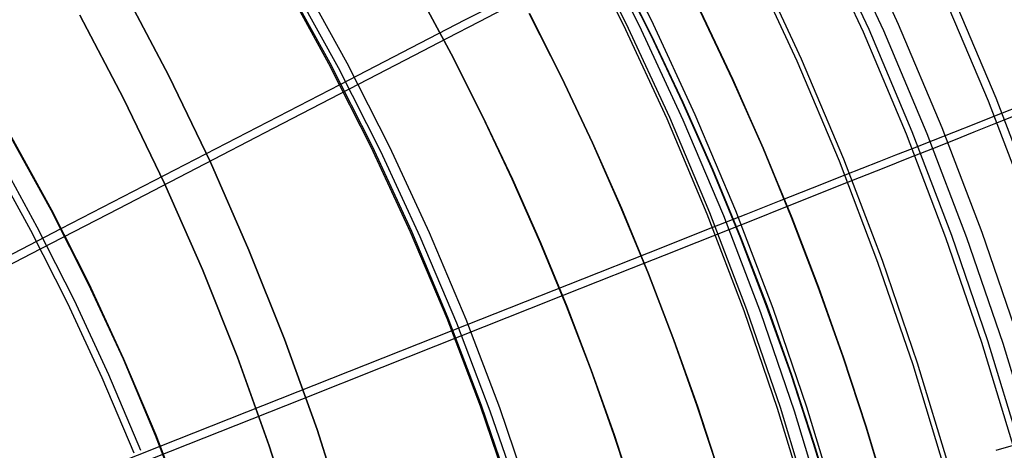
# Model space of a CAD drawing. Header units: millimetres. Extents: x 20498 to 21098, y 1199 to 1799.
# Tile 98 of 110: x 20959 to 21036, y 1567 to 1601. Entities that reach past the tile are written whole.
import ezdxf

# ---------------------------------------------------------------- set-up
doc = ezdxf.new("R2010")
doc.units = ezdxf.units.MM
doc.layers.add('Rico Pouf Ferm Living', color=7, linetype='Continuous', true_color=0x000000)

msp = doc.modelspace()

# ---------------------------------------------------------------- linework, layer by layer
at = {"layer": 'Rico Pouf Ferm Living'}
for p, q in [((21008.282, 1600.691, 375.406), (21004.617, 1607.931, 375.418)), ((21025.211, 1599.964, 59.861), (21021.58, 1607.8, 59.874)), ((21027.509, 1600.356, 361.007), (21023.845, 1608.264, 361.02)), ((21006.122, 1600.312, 58.459), (21002.491, 1607.485, 58.471)), ((21006.326, 1600.415, 56.475), (21002.691, 1607.596, 56.486)), ((21007.37, 1600.252, 373.728), (21003.72, 1607.461, 373.739)), ((21024.767, 1599.763, 61.791), (21021.143, 1607.584, 61.803)), ((21026.353, 1599.847, 359.538), (21022.707, 1607.715, 359.55)), ((21008.236, 1599.538, 10.899), (21005.626, 1604.718, 10.897)), ((21005.657, 1604.713, 65.329), (21008.267, 1599.533, 65.331)), ((21019.623, 1597.491, 60.357), (21016.081, 1605.134, 60.369)), ((21019.963, 1597.645, 58.398), (21016.415, 1605.3, 58.41)), ((20983.21, 1597.304, 56.471), (20979.696, 1603.685, 56.481)), ((20983.3, 1597.356, 54.474), (20979.785, 1603.74, 54.484)), ((20983.944, 1596.986, 386.786), (20980.421, 1603.384, 386.796)), ((20984.631, 1597.346, 388.604), (20981.095, 1603.767, 388.614)), ((20998.654, 1603.21, 57.818), (20993.76, 1600.681, 57.277)), ((20970.754, 1596.367, 54.835), (20967.286, 1602.975, 54.832)), ((20967.286, 1602.975, 54.832), (20970.754, 1596.367, 54.835)), ((20992.707, 1598.077, 0.107), (20990.129, 1602.887, 0.105)), ((20990.132, 1602.886, 5.496), (20992.71, 1598.077, 5.498)), ((20992.713, 1598.076, 10.89), (20990.135, 1602.886, 10.888)), ((20992.713, 1598.076, 10.89), (20990.135, 1602.886, 10.888)), ((20990.135, 1602.886, 10.888), (20992.713, 1598.076, 10.89)), ((20990.137, 1602.885, 15.242), (20992.715, 1598.076, 15.244)), ((20990.14, 1602.885, 19.597), (20992.718, 1598.075, 19.599)), ((21034.49, 1594.376, 64.141), (21031.047, 1602.537, 64.154)), ((21035.08, 1594.617, 62.262), (21031.628, 1602.798, 62.276)), ((20994.914, 1600.589, 380.704), (20997.403, 1601.879, 379.044)), ((20963.84, 1601.088, 59.861), (20967.245, 1594.6, 59.863)), ((20967.245, 1594.6, 59.863), (20963.84, 1601.088, 59.861)), ((21001.313, 1596.195, 10.895), (20998.79, 1601.202, 10.893)), ((20998.792, 1601.201, 15.248), (21001.315, 1596.194, 15.25)), ((20998.795, 1601.201, 19.602), (21001.318, 1596.194, 19.604)), ((21014.599, 1596.077, 16.346), (21012.086, 1601.395, 16.344)), ((21012.098, 1601.393, 38.117), (21014.611, 1596.075, 38.119)), ((21014.623, 1596.073, 59.892), (21012.11, 1601.391, 59.89)), ((20993.76, 1600.681, 57.277), (20984.065, 1595.669, 56.468)), ((20992.402, 1599.286, 382.309), (20994.914, 1600.589, 380.704)), ((21009.503, 1593.017, 58.447), (21006.122, 1600.312, 58.459)), ((21009.71, 1593.113, 56.463), (21006.326, 1600.415, 56.475)), ((21010.767, 1592.921, 373.716), (21007.37, 1600.252, 373.728)), ((21011.694, 1593.328, 375.394), (21008.282, 1600.691, 375.406)), ((21030.897, 1592.325, 360.994), (21027.509, 1600.356, 361.007)), ((21010.703, 1594.317, 10.901), (21008.236, 1599.538, 10.899)), ((21008.267, 1599.533, 65.331), (21010.734, 1594.312, 65.333)), ((21028.117, 1591.821, 61.778), (21024.767, 1599.763, 61.791)), ((21028.568, 1592.006, 59.848), (21025.211, 1599.964, 59.861)), ((21029.724, 1591.857, 359.524), (21026.353, 1599.847, 359.538)), ((20989.875, 1597.976, 383.857), (20992.402, 1599.286, 382.309)), ((20984.801, 1595.347, 386.783), (20989.875, 1597.976, 383.857)), ((20995.152, 1593.224, 0.109), (20992.707, 1598.077, 0.107)), ((20992.71, 1598.077, 5.498), (20995.155, 1593.223, 5.5)), ((20995.158, 1593.223, 10.892), (20992.713, 1598.076, 10.89)), ((20995.158, 1593.223, 10.892), (20992.713, 1598.076, 10.89)), ((20992.713, 1598.076, 10.89), (20995.158, 1593.223, 10.892)), ((20992.715, 1598.076, 15.244), (20995.161, 1593.222, 15.246)), ((20992.718, 1598.075, 19.599), (20995.163, 1593.222, 19.601)), ((20986.5, 1590.806, 56.461), (20983.21, 1597.304, 56.471)), ((20986.592, 1590.855, 54.464), (20983.3, 1597.356, 54.474)), ((20987.942, 1590.806, 388.594), (20984.631, 1597.346, 388.604)), ((21022.898, 1589.729, 60.344), (21019.623, 1597.491, 60.357)), ((21023.242, 1589.871, 58.385), (21019.963, 1597.645, 58.398)), ((20973.992, 1589.644, 54.838), (20970.754, 1596.367, 54.835)), ((20970.754, 1596.367, 54.835), (20973.992, 1589.644, 54.838)), ((20987.243, 1590.47, 386.775), (20983.944, 1596.986, 386.786)), ((20984.065, 1595.669, 56.468), (20962.374, 1584.456, 55.446)), ((21003.698, 1591.147, 10.897), (21001.313, 1596.195, 10.895)), ((21001.315, 1596.194, 15.25), (21003.7, 1591.147, 15.252)), ((21001.318, 1596.194, 19.604), (21003.703, 1591.146, 19.606)), ((21016.966, 1590.723, 16.348), (21014.599, 1596.077, 16.346)), ((21014.611, 1596.075, 38.119), (21016.978, 1590.72, 38.121)), ((21016.991, 1590.718, 59.894), (21014.623, 1596.073, 59.892)), ((20978.905, 1592.291, 389.907), (20984.801, 1595.347, 386.783)), ((20967.245, 1594.6, 59.863), (20970.424, 1587.999, 59.866)), ((20970.424, 1587.999, 59.866), (20967.245, 1594.6, 59.863)), ((21013.028, 1589.06, 10.903), (21010.703, 1594.317, 10.901)), ((21010.734, 1594.312, 65.333), (21013.059, 1589.054, 65.335)), ((21037.647, 1586.1, 64.127), (21034.49, 1594.376, 64.141)), ((21037.632, 1594.274, 65.324), (21034.953, 1593.216, 64.139)), ((21038.245, 1586.32, 62.249), (21035.08, 1594.617, 62.262)), ((20997.464, 1588.331, 0.111), (20995.152, 1593.224, 0.109)), ((20995.155, 1593.223, 5.5), (20997.467, 1588.33, 5.502)), ((20997.47, 1588.33, 10.894), (20995.158, 1593.223, 10.892)), ((20997.47, 1588.33, 10.894), (20995.158, 1593.223, 10.892)), ((20995.158, 1593.223, 10.892), (20997.47, 1588.33, 10.894)), ((20995.161, 1593.222, 15.246), (20997.473, 1588.329, 15.248)), ((20995.163, 1593.222, 19.601), (20997.475, 1588.329, 19.603)), ((21014.849, 1585.851, 375.382), (21011.694, 1593.328, 375.394)), ((21034.953, 1593.216, 64.139), (21033.346, 1592.581, 63.479)), ((21034.931, 1592.614, 354.129), (21036.45, 1593.219, 352.266)), ((21012.628, 1585.608, 58.435), (21009.503, 1593.017, 58.447)), ((21012.839, 1585.697, 56.451), (21009.71, 1593.113, 56.463)), ((21013.908, 1585.476, 373.704), (21010.767, 1592.921, 373.716)), ((21033.346, 1592.581, 63.479), (21031.765, 1591.956, 62.871)), ((21033.381, 1591.997, 355.959), (21034.931, 1592.614, 354.129)), ((20972.915, 1589.188, 392.809), (20978.905, 1592.291, 389.907)), ((21031.19, 1583.768, 61.764), (21028.117, 1591.821, 61.778)), ((21031.647, 1583.937, 59.835), (21028.568, 1592.006, 59.848)), ((21032.815, 1583.754, 359.511), (21029.724, 1591.857, 359.524)), ((21031.765, 1591.956, 62.871), (21030.181, 1591.33, 62.306)), ((21034.004, 1584.182, 360.981), (21030.897, 1592.325, 360.994)), ((21031.797, 1591.366, 357.756), (21033.381, 1591.997, 355.959)), ((20961.618, 1585.901, 55.449), (20958.514, 1591.538, 55.458)), ((20961.657, 1585.925, 53.449), (20958.551, 1591.564, 53.458)), ((21005.945, 1586.065, 10.899), (21003.698, 1591.147, 10.897)), ((21003.7, 1591.147, 15.252), (21005.947, 1586.065, 15.254)), ((21003.703, 1591.146, 19.606), (21005.95, 1586.064, 19.608)), ((21030.181, 1591.33, 62.306), (21028.568, 1590.693, 61.776)), ((21030.177, 1590.721, 359.523), (21031.797, 1591.366, 357.756)), ((20960.537, 1584.594, 399.854), (20957.458, 1590.186, 399.863)), ((20989.562, 1584.198, 56.45), (20986.5, 1590.806, 56.461)), ((20989.656, 1584.243, 54.453), (20986.592, 1590.855, 54.464)), ((20990.313, 1583.844, 386.764), (20987.243, 1590.47, 386.775)), ((20991.024, 1584.155, 388.583), (20987.942, 1590.806, 388.594)), ((21019.188, 1585.337, 16.35), (21016.966, 1590.723, 16.348)), ((21016.978, 1590.72, 38.121), (21019.2, 1585.335, 38.123)), ((21019.212, 1585.333, 59.896), (21016.991, 1590.718, 59.894)), ((21027.268, 1590.179, 61.381), (21025.965, 1589.664, 61.012)), ((21028.568, 1590.693, 61.776), (21027.268, 1590.179, 61.381)), ((21028.3, 1589.974, 361.484), (21030.177, 1590.721, 359.523)), ((20960.035, 1584.332, 397.948), (20956.965, 1589.907, 397.957)), ((20976.995, 1582.812, 54.84), (20973.992, 1589.644, 54.838)), ((20973.992, 1589.644, 54.838), (20976.995, 1582.812, 54.84)), ((21025.901, 1581.857, 60.331), (21022.898, 1589.729, 60.344)), ((21026.25, 1581.988, 58.372), (21023.242, 1589.871, 58.385)), ((21025.965, 1589.664, 61.012), (21023.338, 1588.625, 60.342)), ((21026.394, 1589.216, 363.387), (21028.3, 1589.974, 361.484)), ((20966.863, 1586.053, 395.489), (20972.915, 1589.188, 392.809)), ((21015.209, 1583.772, 10.905), (21013.028, 1589.06, 10.903)), ((21013.059, 1589.054, 65.335), (21015.24, 1583.767, 65.337)), ((21023.338, 1588.625, 60.342), (21020.798, 1587.621, 59.778)), ((21024.46, 1588.446, 365.233), (21026.394, 1589.216, 363.387)), ((20970.424, 1587.999, 59.866), (20973.374, 1581.292, 59.868)), ((20973.374, 1581.292, 59.868), (20970.424, 1587.999, 59.866)), ((20999.642, 1583.405, 0.113), (20997.464, 1588.331, 0.111)), ((20997.467, 1588.33, 5.502), (20999.645, 1583.404, 5.504)), ((20999.649, 1583.404, 10.895), (20997.47, 1588.33, 10.894)), ((20999.649, 1583.404, 10.895), (20997.47, 1588.33, 10.894)), ((20997.47, 1588.33, 10.894), (20999.649, 1583.404, 10.895)), ((20997.473, 1588.329, 15.248), (20999.651, 1583.403, 15.25)), ((20997.475, 1588.329, 19.603), (20999.653, 1583.403, 19.605)), ((21022.495, 1587.665, 367.026), (21024.46, 1588.446, 365.233)), ((21020.798, 1587.621, 59.778), (21018.223, 1586.603, 59.275)), ((21020.5, 1586.871, 368.767), (21022.495, 1587.665, 367.026)), ((21018.223, 1586.603, 59.275), (21015.633, 1585.578, 58.829)), ((21018.475, 1586.066, 370.458), (21020.5, 1586.871, 368.767)), ((20960.782, 1582.903, 397.946), (20966.863, 1586.053, 395.489)), ((20964.525, 1580.159, 55.44), (20961.618, 1585.901, 55.449)), ((20964.564, 1580.182, 53.44), (20961.657, 1585.925, 53.449)), ((21008.053, 1580.954, 10.901), (21005.945, 1586.065, 10.899)), ((21005.947, 1586.065, 15.254), (21008.056, 1580.953, 15.255)), ((21005.95, 1586.064, 19.608), (21008.058, 1580.953, 19.61)), ((21015.494, 1578.096, 58.423), (21012.628, 1585.608, 58.435)), ((21015.708, 1578.177, 56.438), (21012.839, 1585.697, 56.451)), ((21015.633, 1585.578, 58.829), (21013.048, 1584.555, 58.434)), ((21017.742, 1578.269, 375.37), (21014.849, 1585.851, 375.382)), ((21016.418, 1585.248, 372.102), (21018.475, 1586.066, 370.458)), ((21016.788, 1577.927, 373.691), (21013.908, 1585.476, 373.704)), ((21014.33, 1584.418, 373.702), (21016.418, 1585.248, 372.102)), ((21021.264, 1579.926, 16.352), (21019.188, 1585.337, 16.35)), ((21019.2, 1585.335, 38.123), (21021.276, 1579.924, 38.125)), ((21021.288, 1579.922, 59.898), (21019.212, 1585.333, 59.896)), ((20962.374, 1584.456, 55.446), (20798.035, 1499.486, 54.68)), ((20962.91, 1578.654, 397.939), (20960.035, 1584.332, 397.948)), ((20963.421, 1578.898, 399.845), (20960.537, 1584.594, 399.854)), ((20992.393, 1577.487, 56.439), (20989.562, 1584.198, 56.45)), ((20992.488, 1577.529, 54.442), (20989.656, 1584.243, 54.453)), ((20993.873, 1577.401, 388.572), (20991.024, 1584.155, 388.583)), ((21013.048, 1584.555, 58.434), (21008.045, 1582.576, 57.785)), ((21011.837, 1583.428, 375.525), (21014.33, 1584.418, 373.702)), ((21036.827, 1575.935, 360.967), (21034.004, 1584.182, 360.981)), ((20993.152, 1577.115, 386.753), (20990.313, 1583.844, 386.764)), ((21001.686, 1578.45, 0.114), (20999.642, 1583.405, 0.113)), ((20999.645, 1583.404, 5.504), (21001.689, 1578.449, 5.506)), ((21001.692, 1578.449, 10.897), (20999.649, 1583.404, 10.895)), ((21001.692, 1578.449, 10.897), (20999.649, 1583.404, 10.895)), ((20999.649, 1583.404, 10.895), (21001.692, 1578.449, 10.897)), ((20999.651, 1583.403, 15.25), (21001.695, 1578.448, 15.252)), ((20999.653, 1583.403, 19.605), (21001.697, 1578.448, 19.606)), ((21009.3, 1582.42, 377.295), (21011.837, 1583.428, 375.525)), ((21017.247, 1578.459, 10.907), (21015.209, 1583.772, 10.905)), ((21015.24, 1583.767, 65.337), (21017.278, 1578.454, 65.339)), ((21033.981, 1575.613, 61.751), (21031.19, 1583.768, 61.764)), ((21034.444, 1575.766, 59.821), (21031.647, 1583.937, 59.835)), ((21035.624, 1575.55, 359.497), (21032.815, 1583.754, 359.511)), ((20953.931, 1579.356, 400.452), (20960.782, 1582.903, 397.946)), ((20979.762, 1575.881, 54.843), (20976.995, 1582.812, 54.84)), ((20976.995, 1582.812, 54.84), (20979.762, 1575.881, 54.843)), ((21008.045, 1582.576, 57.785), (21002.922, 1580.549, 57.244)), ((21006.725, 1581.397, 379.01), (21009.3, 1582.42, 377.295)), ((21028.629, 1573.887, 60.318), (21025.901, 1581.857, 60.331)), ((21028.982, 1574.005, 58.359), (21026.25, 1581.988, 58.372)), ((20973.374, 1581.292, 59.868), (20976.09, 1574.487, 59.871)), ((20976.09, 1574.487, 59.871), (20973.374, 1581.292, 59.868)), ((21004.119, 1580.362, 380.671), (21006.725, 1581.397, 379.01)), ((21010.024, 1575.818, 10.903), (21008.053, 1580.954, 10.901)), ((21008.056, 1580.953, 15.255), (21010.026, 1575.818, 15.257)), ((21008.058, 1580.953, 19.61), (21010.028, 1575.817, 19.612)), ((20967.271, 1574.341, 53.431), (20964.564, 1580.182, 53.44)), ((21002.922, 1580.549, 57.244), (20992.774, 1576.533, 56.437)), ((21001.49, 1579.318, 382.276), (21004.119, 1580.362, 380.671)), ((20967.231, 1574.319, 55.43), (20964.525, 1580.159, 55.44)), ((21023.194, 1574.495, 16.354), (21021.264, 1579.926, 16.352)), ((21021.276, 1579.924, 38.125), (21023.207, 1574.493, 38.127)), ((21023.219, 1574.491, 59.899), (21021.288, 1579.922, 59.898)), ((20965.586, 1572.879, 397.93), (20962.91, 1578.654, 397.939)), ((20966.105, 1573.105, 399.836), (20963.421, 1578.898, 399.845)), ((20998.845, 1578.267, 383.825), (21001.49, 1579.318, 382.276)), ((20993.534, 1576.158, 386.752), (20998.845, 1578.267, 383.825)), ((21003.596, 1573.472, 0.116), (21001.686, 1578.45, 0.114)), ((21001.689, 1578.449, 5.506), (21003.599, 1573.471, 5.507)), ((21003.602, 1573.471, 10.899), (21001.692, 1578.449, 10.897)), ((21003.602, 1573.471, 10.899), (21001.692, 1578.449, 10.897)), ((21001.692, 1578.449, 10.897), (21003.602, 1573.471, 10.899)), ((21001.695, 1578.448, 15.252), (21003.605, 1573.47, 15.253)), ((21001.697, 1578.448, 19.606), (21003.607, 1573.47, 19.608)), ((21018.098, 1570.489, 58.41), (21015.494, 1578.096, 58.423)), ((21018.314, 1570.563, 56.425), (21015.708, 1578.177, 56.438)), ((21019.405, 1570.282, 373.678), (21016.788, 1577.927, 373.691)), ((21019.143, 1573.127, 10.908), (21017.247, 1578.459, 10.907)), ((21017.278, 1578.454, 65.339), (21019.174, 1573.122, 65.34)), ((21020.37, 1570.591, 375.357), (21017.742, 1578.269, 375.37)), ((20994.99, 1570.682, 56.428), (20992.393, 1577.487, 56.439)), ((20995.086, 1570.721, 54.431), (20992.488, 1577.529, 54.442)), ((20995.756, 1570.291, 386.742), (20993.152, 1577.115, 386.753)), ((20996.487, 1570.552, 388.561), (20993.873, 1577.401, 388.572)), ((20992.774, 1576.533, 56.437), (20970.069, 1567.546, 55.419)), ((20982.287, 1568.859, 54.845), (20979.762, 1575.881, 54.843)), ((20979.762, 1575.881, 54.843), (20982.287, 1568.859, 54.845)), ((20987.362, 1573.709, 389.877), (20993.534, 1576.158, 386.752)), ((21011.856, 1570.664, 10.904), (21010.024, 1575.818, 10.903)), ((21010.026, 1575.818, 15.257), (21011.858, 1570.664, 15.259)), ((21010.028, 1575.817, 19.612), (21011.861, 1570.663, 19.613)), ((21036.488, 1567.366, 61.737), (21033.981, 1575.613, 61.751)), ((21036.955, 1567.503, 59.807), (21034.444, 1575.766, 59.821)), ((21038.146, 1567.252, 359.483), (21035.624, 1575.55, 359.497)), ((20969.733, 1568.389, 55.42), (20967.231, 1574.319, 55.43)), ((20969.773, 1568.409, 53.421), (20967.271, 1574.341, 53.431)), ((20976.09, 1574.487, 59.871), (20978.569, 1567.593, 59.873)), ((20978.569, 1567.593, 59.873), (20976.09, 1574.487, 59.871)), ((21024.98, 1569.05, 16.356), (21023.194, 1574.495, 16.354)), ((21023.207, 1574.493, 38.127), (21024.992, 1569.048, 38.128)), ((21025.005, 1569.046, 59.901), (21023.219, 1574.491, 59.899)), ((20981.092, 1571.221, 392.78), (20987.362, 1573.709, 389.877)), ((21005.372, 1568.475, 0.118), (21003.596, 1573.472, 0.116)), ((21003.599, 1573.471, 5.507), (21005.375, 1568.475, 5.509)), ((21005.378, 1568.474, 10.9), (21003.602, 1573.471, 10.899)), ((21005.378, 1568.474, 10.9), (21003.602, 1573.471, 10.899)), ((21003.602, 1573.471, 10.899), (21005.378, 1568.474, 10.9)), ((21003.605, 1573.47, 15.253), (21005.381, 1568.474, 15.255)), ((21003.607, 1573.47, 19.608), (21005.383, 1568.474, 19.61)), ((21031.079, 1565.826, 60.304), (21028.629, 1573.887, 60.318)), ((21031.436, 1565.932, 58.345), (21028.982, 1574.005, 58.359)), ((20968.059, 1567.015, 397.92), (20965.586, 1572.879, 397.93)), ((20968.586, 1567.223, 399.826), (20966.105, 1573.105, 399.836)), ((21020.896, 1567.781, 10.91), (21019.143, 1573.127, 10.908)), ((21019.174, 1573.122, 65.34), (21020.927, 1567.776, 65.342)), ((20974.757, 1568.707, 395.461), (20981.092, 1571.221, 392.78)), ((20997.348, 1563.791, 56.416), (20994.99, 1570.682, 56.428)), ((20997.446, 1563.826, 54.419), (20995.086, 1570.721, 54.431)), ((20998.121, 1563.382, 386.731), (20995.756, 1570.291, 386.742)), ((20998.86, 1563.617, 388.549), (20996.487, 1570.552, 388.561)), ((21013.551, 1565.496, 10.906), (21011.856, 1570.664, 10.904)), ((21011.858, 1570.664, 15.259), (21013.553, 1565.496, 15.26)), ((21011.861, 1570.663, 19.613), (21013.555, 1565.495, 19.615)), ((21020.436, 1562.796, 58.397), (21018.098, 1570.489, 58.41)), ((21020.655, 1562.862, 56.412), (21018.314, 1570.563, 56.425)), ((21021.754, 1562.552, 373.665), (21019.405, 1570.282, 373.678)), ((21022.73, 1562.826, 375.344), (21020.37, 1570.591, 375.357)), ((20968.392, 1566.182, 397.919), (20974.757, 1568.707, 395.461)), ((20984.569, 1561.754, 54.847), (20982.287, 1568.859, 54.845)), ((20982.287, 1568.859, 54.845), (20984.569, 1561.754, 54.847)), ((21026.621, 1563.596, 16.357), (21024.98, 1569.05, 16.356)), ((21024.992, 1569.048, 38.128), (21026.634, 1563.594, 38.13)), ((21026.646, 1563.592, 59.903), (21025.005, 1569.046, 59.901)), ((20972.027, 1562.376, 55.41), (20969.733, 1568.389, 55.42)), ((20972.068, 1562.395, 53.411), (20969.773, 1568.409, 53.421)), ((21007.015, 1563.466, 0.119), (21005.372, 1568.475, 0.118)), ((21005.375, 1568.475, 5.509), (21007.018, 1563.466, 5.511)), ((21007.021, 1563.465, 10.902), (21005.378, 1568.474, 10.9)), ((21007.021, 1563.465, 10.902), (21005.378, 1568.474, 10.9)), ((21005.378, 1568.474, 10.9), (21007.021, 1563.465, 10.902)), ((21005.381, 1568.474, 15.255), (21007.024, 1563.465, 15.257)), ((21005.383, 1568.474, 19.61), (21007.026, 1563.464, 19.611)), ((20970.069, 1567.546, 55.419), (20798.052, 1499.449, 54.68)), ((20978.569, 1567.593, 59.873), (20980.809, 1560.617, 59.875)), ((20980.809, 1560.617, 59.875), (20978.569, 1567.593, 59.873)), ((21022.508, 1562.426, 10.912), (21020.896, 1567.781, 10.91)), ((21020.927, 1567.776, 65.342), (21022.539, 1562.421, 65.343)), ((21036.417, 1567.615, 61.737), (21035.074, 1567.231, 61.343))]:
    msp.add_line(p, q, dxfattribs=at)

doc.saveas('drawing.dxf')
